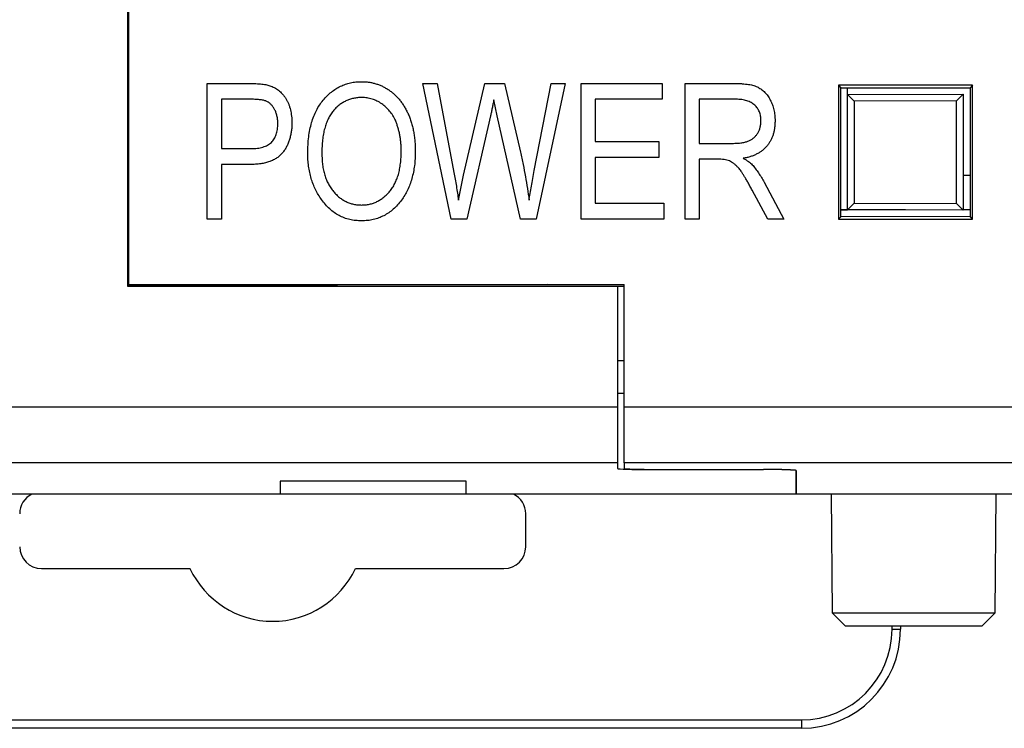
# Model space of a CAD drawing. Header units: millimetres. Extents: x 0 to 840, y 0 to 594.
# Tile 39 of 77: x 387 to 402, y 264 to 275. Entities that reach past the tile are written whole.
import ezdxf

# ---------------------------------------------------------------- set-up
doc = ezdxf.new("R2010")
doc.units = ezdxf.units.MM
doc.header["$LTSCALE"] = 2
doc.linetypes.add('SLD-Solid', pattern=[0])

msp = doc.modelspace()

# ---------------------------------------------------------------- linework, layer by layer
at = {"color": 7, "linetype": 'SLD-Solid', "lineweight": 25}
for p, q in [((388.929, 288.966), (388.929, 270.843)), ((388.948, 288.168), (388.948, 270.868)), ((390.138, 271.86), (390.138, 273.914)), ((390.138, 273.914), (390.77, 273.914)), ((393.83, 271.86), (393.401, 273.914)), ((393.401, 273.914), (393.618, 273.914)), ((393.618, 273.914), (393.87, 272.567)), ((394.016, 272.527), (394.34, 273.914)), ((394.34, 273.914), (394.637, 273.914)), ((394.637, 273.914), (394.876, 272.874)), ((395.087, 272.594), (395.34, 273.914)), ((395.556, 273.914), (395.116, 271.86)), ((395.34, 273.914), (395.556, 273.914)), ((395.795, 271.86), (395.795, 273.914)), ((395.795, 273.914), (397.022, 273.914)), ((397.022, 273.914), (397.022, 273.674)), ((397.369, 271.86), (397.369, 273.914)), ((397.369, 273.914), (398.124, 273.914)), ((399.69, 273.886), (399.69, 271.86)), ((401.717, 273.886), (399.69, 273.886)), ((399.69, 273.886), (399.726, 273.85)), ((401.717, 273.886), (401.68, 273.849)), ((401.717, 271.86), (401.717, 273.886)), ((399.726, 271.896), (399.726, 273.85)), ((399.726, 273.85), (401.68, 273.849)), ((399.828, 273.745), (399.828, 273.85)), ((399.828, 273.745), (401.578, 273.751)), ((399.828, 273.745), (399.928, 273.645)), ((399.828, 272.001), (399.828, 273.745)), ((401.578, 273.751), (401.478, 273.651)), ((401.578, 273.751), (401.578, 271.995)), ((401.68, 273.849), (401.68, 271.897)), ((390.794, 273.674), (390.351, 273.674)), ((390.351, 273.674), (390.351, 272.927)), ((394.527, 273.425), (394.474, 273.666)), ((397.022, 273.674), (396.008, 273.674)), ((396.008, 273.674), (396.008, 273.034)), ((398.139, 273.674), (397.582, 273.674)), ((397.582, 273.674), (397.582, 273.007)), ((401.478, 273.651), (399.928, 273.645)), ((399.928, 273.645), (399.928, 272.101)), ((401.478, 272.095), (401.478, 273.651)), ((394.424, 273.425), (394.065, 271.86)), ((394.88, 271.86), (394.527, 273.425)), ((396.008, 273.034), (396.969, 273.034)), ((396.969, 273.034), (396.969, 272.794)), ((397.582, 273.007), (398.083, 273.007)), ((390.351, 272.927), (390.798, 272.927)), ((390.785, 272.687), (390.351, 272.687)), ((390.351, 272.687), (390.351, 271.86)), ((396.969, 272.794), (396.008, 272.794)), ((396.008, 272.794), (396.008, 272.1)), ((397.855, 272.767), (397.582, 272.767)), ((397.582, 272.767), (397.582, 271.86)), ((393.94, 272.147), (394.016, 272.527)), ((401.578, 272.526), (401.68, 272.527)), ((398.563, 272.421), (398.863, 271.86)), ((398.621, 271.86), (398.383, 272.299)), ((388.929, 272.191), (388.948, 272.191)), ((396.008, 272.1), (397.049, 272.1)), ((397.049, 272.1), (397.049, 271.86)), ((399.928, 272.101), (399.828, 272.001)), ((399.928, 272.101), (401.478, 272.095)), ((401.478, 272.095), (401.578, 271.995)), ((399.726, 272.001), (399.828, 272.001)), ((400.703, 271.998), (399.726, 271.998)), ((401.578, 271.995), (399.828, 272.001)), ((401.68, 271.998), (401.578, 271.998)), ((390.351, 271.86), (390.138, 271.86)), ((394.065, 271.86), (393.83, 271.86)), ((395.116, 271.86), (394.88, 271.86)), ((397.049, 271.86), (395.795, 271.86)), ((397.582, 271.86), (397.369, 271.86)), ((398.863, 271.86), (398.621, 271.86)), ((399.69, 271.86), (399.726, 271.896)), ((399.69, 271.86), (401.717, 271.86)), ((401.68, 271.897), (399.726, 271.896)), ((401.717, 271.86), (401.68, 271.897)), ((395.284, 270.868), (388.929, 270.851)), ((388.929, 270.843), (396.348, 270.843)), ((388.948, 270.868), (396.448, 270.868)), ((396.348, 270.843), (396.348, 269.019)), ((396.348, 270.843), (396.448, 270.843)), ((396.448, 269.019), (396.448, 270.868)), ((396.448, 269.22), (396.348, 269.218)), ((345.879, 269.019), (396.348, 269.019)), ((396.348, 269.019), (396.348, 268.168)), ((396.448, 269.019), (405.359, 269.019)), ((396.448, 268.168), (396.448, 269.019)), ((396.348, 268.168), (345.12, 268.168)), ((396.348, 268.168), (396.348, 268.083)), ((404.46, 268.168), (396.448, 268.168)), ((396.448, 268.168), (396.448, 268.085)), ((396.84, 268.068), (398.557, 268.067)), ((396.94, 268.069), (398.557, 268.068)), ((399.048, 267.693), (399.048, 268.053)), ((399.048, 268.051), (399.048, 267.693)), ((391.241, 267.889), (391.24, 267.693)), ((394.055, 267.889), (391.241, 267.889)), ((394.057, 267.693), (394.055, 267.889)), ((391.24, 267.693), (330.696, 267.693)), ((394.057, 267.693), (391.24, 267.693)), ((399.048, 267.693), (394.057, 267.693)), ((404.657, 267.693), (399.048, 267.693)), ((399.578, 267.693), (399.594, 265.895)), ((402.063, 265.895), (402.078, 267.693)), ((394.957, 266.898), (394.957, 267.398)), ((387.628, 266.569), (389.877, 266.569)), ((392.38, 266.569), (394.628, 266.569)), ((399.594, 265.895), (399.796, 265.693)), ((399.594, 265.895), (402.063, 265.895)), ((401.861, 265.693), (402.063, 265.895)), ((401.861, 265.693), (399.796, 265.693)), ((400.5, 265.648), (400.5, 265.693)), ((400.628, 265.693), (400.628, 265.648)), ((400.5, 265.648), (400.628, 265.648)), ((383.128, 264.276), (399.128, 264.276)), ((399.128, 264.276), (399.128, 264.148)), ((399.128, 264.148), (383.128, 264.148))]:
    msp.add_line(p, q, dxfattribs=at)
at = {"color": 8, "linetype": 'SLD-Solid', "lineweight": 25}
for p, q in [((388.948, 271.191), (388.929, 271.191)), ((396.348, 269.718), (396.448, 269.72)), ((396.84, 268.069), (396.84, 268.068)), ((398.557, 268.067), (398.557, 268.068))]:
    msp.add_line(p, q, dxfattribs=at)
at = {"color": 7, "linetype": 'SLD-Solid', "lineweight": 25}
for centre, radius, start, end in [((387.628, 267.398), 0.329, 116.2321, 180), ((394.628, 267.398), 0.329, 0, 63.7679), ((387.628, 266.898), 0.329, 180, 270), ((394.628, 266.898), 0.329, 270, 0), ((391.128, 267.148), 1.379, 204.8234, 335.1766), ((399.128, 265.648), 1.372, 270, 0), ((399.128, 265.648), 1.5, 270, 0)]:
    msp.add_arc(centre, radius, start, end, dxfattribs=at)
for centre, start_param, end_param in [((396.848, 268.083), 3.141593, 4.694936), ((396.948, 268.085), 3.141593, 4.694936), ((398.548, 268.053), 0, 1.553343), ((398.548, 268.051), 0, 1.553343)]:
    msp.add_ellipse(centre, major_axis=(0.5, 0), ratio=0.03125, start_param=start_param, end_param=end_param, dxfattribs=at)
for points, knots in [([(390.77, 273.914), (390.789, 273.914), (390.823, 273.914), (390.874, 273.912), (390.92, 273.909), (390.963, 273.904), (391.003, 273.899), (391.039, 273.893), (391.071, 273.884), (391.09, 273.878), (391.1, 273.875)], [0, 0, 0, 0, 0.162644, 0.312903, 0.453296, 0.582889, 0.702848, 0.811057, 0.910586, 1, 1, 1, 1]), ([(391.1, 273.875), (391.112, 273.87), (391.136, 273.861), (391.169, 273.843), (391.201, 273.822), (391.231, 273.799), (391.259, 273.772), (391.285, 273.743), (391.31, 273.711), (391.333, 273.676), (391.353, 273.639), (391.371, 273.599), (391.385, 273.557), (391.397, 273.514), (391.407, 273.468), (391.413, 273.42), (391.418, 273.37), (391.418, 273.336), (391.418, 273.319)], [0, 0, 0, 0, 0.056059, 0.111986, 0.167132, 0.222759, 0.278845, 0.336277, 0.394952, 0.455851, 0.518345, 0.581132, 0.645744, 0.712175, 0.780112, 0.85092, 0.923747, 1, 1, 1, 1]), ([(391.659, 272.86), (391.659, 272.902), (391.661, 272.984), (391.671, 273.103), (391.69, 273.215), (391.715, 273.319), (391.748, 273.416), (391.788, 273.506), (391.836, 273.588), (391.89, 273.661), (391.95, 273.727), (392.014, 273.784), (392.082, 273.833), (392.153, 273.872), (392.228, 273.904), (392.307, 273.925), (392.389, 273.939), (392.445, 273.94), (392.474, 273.941)], [0, 0, 0, 0, 0.083185, 0.161992, 0.23625, 0.306601, 0.373855, 0.437969, 0.499954, 0.560382, 0.618843, 0.675201, 0.729719, 0.783027, 0.835926, 0.889454, 0.943952, 1, 1, 1, 1]), ([(392.474, 273.941), (392.492, 273.941), (392.529, 273.94), (392.584, 273.934), (392.637, 273.924), (392.689, 273.91), (392.74, 273.893), (392.79, 273.871), (392.838, 273.845), (392.885, 273.816), (392.93, 273.783), (392.973, 273.747), (393.014, 273.706), (393.051, 273.663), (393.087, 273.615), (393.12, 273.565), (393.151, 273.51), (393.179, 273.452), (393.205, 273.392), (393.226, 273.327), (393.245, 273.26), (393.26, 273.191), (393.272, 273.118), (393.28, 273.043), (393.285, 272.965), (393.286, 272.912), (393.286, 272.885)], [0, 0, 0, 0, 0.037489, 0.074043, 0.110401, 0.146275, 0.182347, 0.218654, 0.255048, 0.29221, 0.329619, 0.367494, 0.405648, 0.444493, 0.484025, 0.524424, 0.566244, 0.609506, 0.653743, 0.699185, 0.745652, 0.793413, 0.842454, 0.893364, 0.945752, 1, 1, 1, 1]), ([(398.124, 273.914), (398.143, 273.914), (398.179, 273.914), (398.233, 273.911), (398.282, 273.906), (398.328, 273.9), (398.37, 273.893), (398.408, 273.882), (398.442, 273.871), (398.482, 273.852), (398.528, 273.823), (398.578, 273.779), (398.621, 273.725), (398.66, 273.662), (398.691, 273.592), (398.714, 273.515), (398.727, 273.433), (398.729, 273.377), (398.73, 273.348)], [0, 0, 0, 0, 0.059852, 0.11585, 0.168055, 0.216118, 0.261012, 0.301701, 0.339551, 0.374149, 0.440922, 0.509304, 0.581348, 0.658816, 0.739762, 0.822691, 0.909012, 1, 1, 1, 1]), ([(391.205, 273.308), (391.204, 273.328), (391.204, 273.366), (391.194, 273.422), (391.179, 273.474), (391.158, 273.52), (391.133, 273.56), (391.105, 273.595), (391.074, 273.622), (391.046, 273.64), (391.021, 273.65), (390.998, 273.656), (390.973, 273.662), (390.943, 273.666), (390.911, 273.67), (390.875, 273.672), (390.836, 273.674), (390.808, 273.674), (390.794, 273.674)], [0, 0, 0, 0, 0.093746, 0.180762, 0.264097, 0.343259, 0.418319, 0.486672, 0.549799, 0.609907, 0.641423, 0.677422, 0.718752, 0.764731, 0.815787, 0.871843, 0.933022, 1, 1, 1, 1]), ([(392.475, 273.701), (392.454, 273.7), (392.412, 273.699), (392.35, 273.689), (392.291, 273.673), (392.235, 273.65), (392.182, 273.621), (392.132, 273.585), (392.084, 273.544), (392.041, 273.495), (392, 273.44), (391.966, 273.377), (391.937, 273.307), (391.913, 273.231), (391.894, 273.147), (391.881, 273.056), (391.873, 272.959), (391.872, 272.891), (391.872, 272.856)], [0, 0, 0, 0, 0.054958, 0.108338, 0.160038, 0.211331, 0.262842, 0.31496, 0.368738, 0.4245, 0.48267, 0.543455, 0.607661, 0.675971, 0.749032, 0.827205, 0.91052, 1, 1, 1, 1]), ([(392.984, 273.356), (392.972, 273.381), (392.948, 273.431), (392.899, 273.497), (392.843, 273.557), (392.778, 273.608), (392.708, 273.649), (392.633, 273.679), (392.555, 273.698), (392.502, 273.7), (392.475, 273.701)], [0, 0, 0, 0, 0.129102, 0.254604, 0.379848, 0.506381, 0.632576, 0.754673, 0.87651, 1, 1, 1, 1]), ([(394.474, 273.666), (394.47, 273.644), (394.462, 273.602), (394.449, 273.54), (394.437, 273.481), (394.429, 273.443), (394.424, 273.425)], [0, 0, 0, 0, 0.27061, 0.528228, 0.77056, 1, 1, 1, 1]), ([(398.516, 273.347), (398.516, 273.359), (398.515, 273.383), (398.511, 273.419), (398.504, 273.452), (398.493, 273.483), (398.48, 273.512), (398.463, 273.54), (398.444, 273.564), (398.422, 273.588), (398.396, 273.608), (398.368, 273.625), (398.337, 273.641), (398.302, 273.653), (398.266, 273.663), (398.226, 273.669), (398.183, 273.674), (398.154, 273.674), (398.139, 273.674)], [0, 0, 0, 0, 0.065309, 0.127322, 0.187433, 0.244693, 0.301115, 0.356056, 0.411929, 0.467921, 0.524709, 0.5833, 0.643626, 0.707634, 0.774311, 0.844934, 0.920065, 1, 1, 1, 1]), ([(391.418, 273.319), (391.418, 273.296), (391.417, 273.251), (391.411, 273.186), (391.399, 273.124), (391.384, 273.066), (391.364, 273.01), (391.339, 272.958), (391.31, 272.909), (391.277, 272.862), (391.238, 272.82), (391.192, 272.785), (391.14, 272.754), (391.081, 272.729), (391.016, 272.71), (390.945, 272.696), (390.867, 272.689), (390.813, 272.687), (390.785, 272.687)], [0, 0, 0, 0, 0.066633, 0.130318, 0.191414, 0.250222, 0.307644, 0.363778, 0.418941, 0.474177, 0.529339, 0.585724, 0.64416, 0.705484, 0.771261, 0.841987, 0.917917, 1, 1, 1, 1]), ([(390.798, 272.927), (390.815, 272.927), (390.848, 272.928), (390.895, 272.932), (390.94, 272.939), (390.98, 272.95), (391.017, 272.963), (391.051, 272.979), (391.081, 272.999), (391.108, 273.021), (391.131, 273.047), (391.15, 273.075), (391.168, 273.107), (391.181, 273.141), (391.192, 273.178), (391.199, 273.219), (391.204, 273.262), (391.205, 273.292), (391.205, 273.308)], [0, 0, 0, 0, 0.079328, 0.153699, 0.223573, 0.288672, 0.349525, 0.407365, 0.463244, 0.516748, 0.569644, 0.623365, 0.678914, 0.736118, 0.796375, 0.859851, 0.927816, 1, 1, 1, 1]), ([(393.073, 272.891), (393.073, 272.912), (393.072, 272.955), (393.068, 273.017), (393.061, 273.078), (393.051, 273.137), (393.038, 273.194), (393.023, 273.25), (393.005, 273.303), (392.991, 273.338), (392.984, 273.356)], [0, 0, 0, 0, 0.1348369, 0.2655646, 0.3942362, 0.5194425, 0.6422138, 0.7628314, 0.8821459, 1, 1, 1, 1]), ([(398.083, 273.007), (398.109, 273.007), (398.157, 273.008), (398.224, 273.015), (398.282, 273.026), (398.331, 273.042), (398.372, 273.064), (398.409, 273.091), (398.441, 273.123), (398.468, 273.161), (398.49, 273.202), (398.505, 273.248), (398.515, 273.296), (398.516, 273.33), (398.516, 273.347)], [0, 0, 0, 0, 0.122737, 0.230021, 0.322743, 0.402638, 0.47472, 0.545804, 0.617074, 0.69069, 0.764841, 0.840541, 0.918307, 1, 1, 1, 1]), ([(398.73, 273.348), (398.729, 273.329), (398.728, 273.291), (398.723, 273.236), (398.714, 273.184), (398.7, 273.135), (398.683, 273.088), (398.661, 273.045), (398.636, 273.004), (398.607, 272.966), (398.575, 272.931), (398.539, 272.899), (398.499, 272.871), (398.456, 272.846), (398.409, 272.824), (398.359, 272.805), (398.305, 272.791), (398.268, 272.784), (398.249, 272.78)], [0, 0, 0, 0, 0.070117, 0.136961, 0.201497, 0.263712, 0.323795, 0.38261, 0.440957, 0.498944, 0.557149, 0.615425, 0.674452, 0.734978, 0.797218, 0.862116, 0.929496, 1, 1, 1, 1]), ([(391.867, 272.155), (391.85, 272.18), (391.817, 272.229), (391.774, 272.308), (391.739, 272.391), (391.709, 272.477), (391.686, 272.568), (391.67, 272.662), (391.66, 272.76), (391.659, 272.826), (391.659, 272.86)], [0, 0, 0, 0, 0.119865, 0.239021, 0.359549, 0.481025, 0.605473, 0.732971, 0.864251, 1, 1, 1, 1]), ([(391.872, 272.856), (391.873, 272.826), (391.874, 272.768), (391.882, 272.682), (391.895, 272.602), (391.914, 272.527), (391.939, 272.457), (391.969, 272.392), (392.004, 272.332), (392.046, 272.278), (392.09, 272.23), (392.137, 272.188), (392.187, 272.153), (392.239, 272.123), (392.294, 272.101), (392.351, 272.085), (392.41, 272.075), (392.45, 272.074), (392.471, 272.073)], [0, 0, 0, 0, 0.082023, 0.159802, 0.233402, 0.303224, 0.370137, 0.434703, 0.497226, 0.55843, 0.61805, 0.675057, 0.730086, 0.783881, 0.837062, 0.89041, 0.944383, 1, 1, 1, 1]), ([(392.471, 272.073), (392.492, 272.074), (392.533, 272.075), (392.594, 272.085), (392.651, 272.101), (392.707, 272.124), (392.759, 272.154), (392.809, 272.189), (392.857, 272.232), (392.901, 272.28), (392.942, 272.336), (392.977, 272.397), (393.007, 272.465), (393.031, 272.538), (393.05, 272.618), (393.063, 272.704), (393.072, 272.795), (393.072, 272.859), (393.073, 272.891)], [0, 0, 0, 0, 0.054921, 0.108599, 0.161031, 0.212837, 0.265715, 0.319184, 0.374597, 0.432566, 0.492457, 0.554225, 0.61856, 0.686314, 0.757788, 0.833648, 0.914417, 1, 1, 1, 1]), ([(393.286, 272.885), (393.286, 272.848), (393.284, 272.776), (393.275, 272.67), (393.258, 272.57), (393.235, 272.475), (393.206, 272.384), (393.17, 272.3), (393.128, 272.22), (393.094, 272.171), (393.077, 272.147)], [0, 0, 0, 0, 0.141697, 0.277473, 0.407513, 0.532866, 0.653712, 0.77105, 0.886305, 1, 1, 1, 1]), ([(394.876, 272.874), (394.891, 272.812), (394.918, 272.688), (394.953, 272.504), (394.984, 272.324), (395, 272.206), (395.007, 272.147)], [0, 0, 0, 0, 0.260311, 0.513506, 0.759855, 1, 1, 1, 1]), ([(398.383, 272.299), (398.372, 272.32), (398.351, 272.359), (398.32, 272.415), (398.291, 272.466), (398.264, 272.51), (398.239, 272.55), (398.216, 272.583), (398.196, 272.611), (398.172, 272.641), (398.142, 272.67), (398.108, 272.7), (398.074, 272.723), (398.039, 272.741), (398.001, 272.753), (397.958, 272.761), (397.909, 272.766), (397.873, 272.767), (397.855, 272.767)], [0, 0, 0, 0, 0.092718, 0.177348, 0.254388, 0.323857, 0.385021, 0.438524, 0.48427, 0.523009, 0.588869, 0.648647, 0.702605, 0.751898, 0.802267, 0.8602, 0.925567, 1, 1, 1, 1]), ([(398.249, 272.78), (398.263, 272.773), (398.29, 272.758), (398.326, 272.733), (398.358, 272.71), (398.375, 272.693), (398.384, 272.684)], [0, 0, 0, 0, 0.289783, 0.550931, 0.78809, 1, 1, 1, 1]), ([(398.384, 272.684), (398.4, 272.664), (398.434, 272.624), (398.48, 272.559), (398.524, 272.492), (398.55, 272.445), (398.563, 272.421)], [0, 0, 0, 0, 0.245563, 0.493888, 0.744613, 1, 1, 1, 1]), ([(393.87, 272.567), (393.883, 272.498), (393.908, 272.358), (393.929, 272.217), (393.94, 272.147)], [0, 0, 0, 0, 0.497909, 1, 1, 1, 1]), ([(395.007, 272.147), (395.013, 272.181), (395.024, 272.252), (395.042, 272.361), (395.064, 272.475), (395.079, 272.554), (395.087, 272.594)], [0, 0, 0, 0, 0.2298156, 0.4729167, 0.7298005, 1, 1, 1, 1]), ([(392.472, 271.833), (392.442, 271.834), (392.382, 271.836), (392.294, 271.851), (392.21, 271.877), (392.131, 271.912), (392.058, 271.958), (391.988, 272.014), (391.924, 272.08), (391.886, 272.13), (391.867, 272.155)], [0, 0, 0, 0, 0.128464, 0.252118, 0.373476, 0.493004, 0.613709, 0.737277, 0.865504, 1, 1, 1, 1]), ([(393.077, 272.147), (393.057, 272.122), (393.019, 272.073), (392.954, 272.009), (392.885, 271.954), (392.811, 271.91), (392.733, 271.875), (392.65, 271.851), (392.563, 271.836), (392.503, 271.834), (392.472, 271.833)], [0, 0, 0, 0, 0.13377, 0.261469, 0.385499, 0.506358, 0.625933, 0.746904, 0.87098, 1, 1, 1, 1])]:
    msp.add_open_spline(points, degree=3, knots=knots, dxfattribs=at)

doc.saveas('drawing.dxf')
